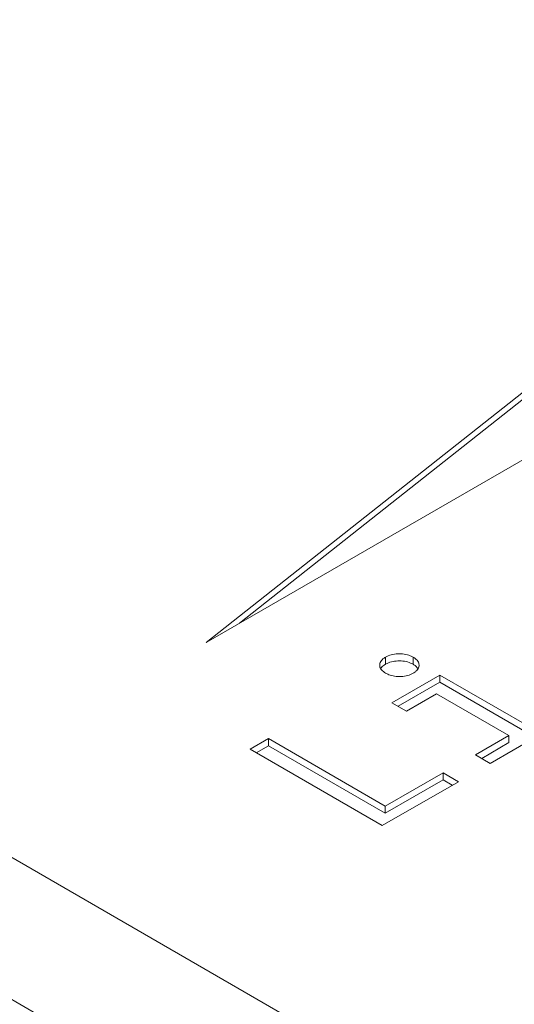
# Model space of a CAD drawing. Header units: millimetres. Extents: x 0 to 420, y 0 to 297.
# Tile 9 of 86: x 104.653 to 105.601, y 54.714 to 56.601. Entities that reach past the tile are written whole.
import ezdxf

# ---------------------------------------------------------------- set-up
doc = ezdxf.new("R2010")
doc.units = ezdxf.units.MM

msp = doc.modelspace()

# ---------------------------------------------------------------- linework, layer by layer
at = {"color": 7, "linetype": 'Continuous', "lineweight": 15}
for p, q in [((111.1083, 51.2599), (97.962, 58.8491)), ((110.8726, 51.1238), (97.7263, 58.713)), ((105.01, 55.4075), (105.879, 56.094)), ((105.879, 56.0804), (105.074, 55.4445)), ((105.8272, 55.8793), (105.01, 55.4075)), ((105.354, 55.3659), (105.354, 55.3795)), ((105.4072, 55.3659), (105.4072, 55.3795)), ((105.3662, 55.2921), (105.4581, 55.3451)), ((105.4581, 55.3451), (105.6246, 55.249)), ((105.4581, 55.3315), (105.4581, 55.3451)), ((105.4581, 55.3315), (105.378, 55.2853)), ((105.6246, 55.2353), (105.4581, 55.3315)), ((105.4519, 55.3093), (105.3942, 55.276)), ((105.5906, 55.2293), (105.4519, 55.3093)), ((105.3942, 55.276), (105.3662, 55.2921)), ((105.7108, 55.2661), (105.5546, 55.176)), ((105.0942, 55.203), (105.1294, 55.2234)), ((105.1294, 55.2234), (105.3535, 55.094)), ((105.1294, 55.2098), (105.1294, 55.2234)), ((105.5265, 55.1923), (105.5906, 55.2293)), ((105.5383, 55.1855), (105.5906, 55.2157)), ((105.5906, 55.2293), (105.5906, 55.2157)), ((105.3478, 55.0566), (105.0942, 55.203)), ((105.1294, 55.2098), (105.106, 55.1962)), ((105.3535, 55.0804), (105.1294, 55.2098)), ((105.5546, 55.176), (105.5265, 55.1923)), ((105.3535, 55.094), (105.4642, 55.1579)), ((105.4642, 55.1579), (105.4937, 55.1408)), ((105.4642, 55.1579), (105.4642, 55.1443)), ((105.4937, 55.1408), (105.3478, 55.0566)), ((105.3535, 55.0804), (105.4642, 55.1443)), ((105.482, 55.134), (105.4642, 55.1443)), ((105.3535, 55.0804), (105.3535, 55.094))]:
    msp.add_line(p, q, dxfattribs=at)
for points, knots in [([(105.354, 55.3795), (105.3574, 55.3812), (105.3642, 55.3844), (105.3772, 55.3862), (105.3899, 55.3857), (105.4003, 55.3831), (105.4053, 55.3805), (105.4072, 55.3795)], [0, 0, 0, 0, 0.227182, 0.443667, 0.656348, 0.871462, 1, 1, 1, 1]), ([(105.354, 55.3488), (105.3511, 55.3508), (105.3455, 55.3547), (105.3423, 55.3622), (105.3433, 55.3695), (105.3477, 55.3755), (105.3523, 55.3784), (105.354, 55.3795)], [0, 0, 0, 0, 0.227182, 0.443667, 0.656348, 0.871462, 1, 1, 1, 1]), ([(105.354, 55.3659), (105.3508, 55.3639), (105.3468, 55.3614), (105.3455, 55.3581), (105.3452, 55.3573)], [0, 0, 0, 0, 0.769883, 1, 1, 1, 1]), ([(105.4072, 55.3659), (105.4037, 55.3675), (105.3969, 55.3708), (105.384, 55.3726), (105.3712, 55.3721), (105.3609, 55.3695), (105.3559, 55.3669), (105.354, 55.3659)], [0, 0, 0, 0, 0.227182, 0.443667, 0.656348, 0.871462, 1, 1, 1, 1]), ([(105.4072, 55.3795), (105.4099, 55.3776), (105.4154, 55.3737), (105.4188, 55.3664), (105.4179, 55.359), (105.4136, 55.3529), (105.409, 55.3499), (105.4072, 55.3488)], [0, 0, 0, 0, 0.219603, 0.435791, 0.650653, 0.863512, 1, 1, 1, 1]), ([(105.416, 55.3573), (105.4149, 55.3591), (105.4129, 55.3623), (105.4089, 55.3648), (105.4072, 55.3659)], [0, 0, 0, 0, 0.5521442, 1, 1, 1, 1]), ([(105.4072, 55.3488), (105.4037, 55.3471), (105.3969, 55.3439), (105.384, 55.3421), (105.3713, 55.3426), (105.361, 55.3452), (105.3559, 55.3478), (105.354, 55.3488)], [0, 0, 0, 0, 0.227259, 0.443816, 0.656671, 0.867852, 1, 1, 1, 1])]:
    msp.add_open_spline(points, degree=3, knots=knots, dxfattribs=at)

doc.saveas('drawing.dxf')
